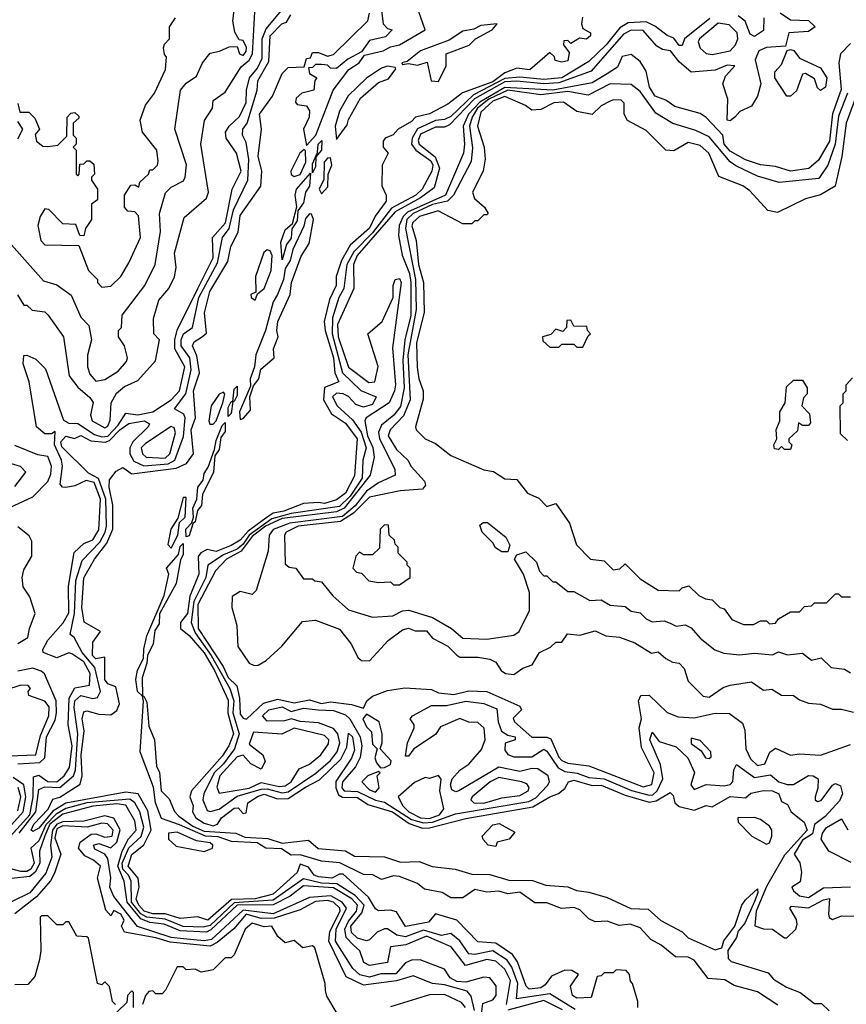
# Model space of a CAD drawing. Extents: x 2668140 to 2765664, y 823621 to 955240.
# Tile 209 of 256: x 2695762 to 2698511, y 871416 to 874689. Entities that reach past the tile are written whole.
import ezdxf

# ---------------------------------------------------------------- set-up
doc = ezdxf.new("R2010")
doc.units = 0

msp = doc.modelspace()

# ---------------------------------------------------------------- linework, layer by layer
at = {"layer": '0CON02XD'}
for points in [[(2695709.4, 871950.6), (2695795.4, 872045), (2695806.7, 872105), (2695807.7, 872172.3), (2695825, 872176.9), (2695855, 872156.5), (2695885, 872155.6), (2695909.2, 872175), (2695927.2, 872202.8), (2695936.2, 872275), (2695922.9, 872345), (2695926.3, 872433.7), (2695945, 872467.5), (2695994, 872476), (2695995.6, 872515), (2695975, 872554.3), (2695935, 872581.2), (2695925, 872584), (2695885, 872567.8), (2695840, 872585), (2695838.8, 872595), (2695855, 872626.2), (2695906.8, 872683.2), (2695925, 872717.5), (2695924.5, 872805.5), (2695942.8, 872917.2), (2695975, 872947.5), (2696005, 872960), (2696025, 872992.5), (2696030, 873095), (2696009.8, 873149.8), (2695982.7, 873157.3), (2695945, 873139.2), (2695915, 873133.8), (2695904.2, 873134.2), (2695896.7, 873145), (2695904.5, 873205), (2695901.1, 873225), (2695877.5, 873275), (2695880, 873320), (2695867.5, 873312.5), (2695845, 873312), (2695817.5, 873335), (2695793.3, 873485), (2695773.1, 873545), (2695775, 873572.5), (2695785, 873574), (2695815, 873560.8), (2695848, 873528), (2695907.3, 873357.3), (2695925, 873348), (2695955, 873346), (2696010.3, 873310.3), (2696035, 873302.5), (2696055, 873303.8), (2696089.5, 873340.5), (2696115, 873380.8), (2696155, 873375.7), (2696205, 873385.6), (2696265.4, 873424.6), (2696292.9, 873455), (2696311.4, 873535), (2696278.1, 873595), (2696277.3, 873625), (2696285, 873656.2), (2696354.6, 873795), (2696405, 873897.5), (2696402.5, 873965), (2696446.4, 874013.6), (2696468.6, 874125), (2696498.1, 874185), (2696482.9, 874245), (2696448, 874295), (2696446.2, 874315), (2696458, 874335), (2696492.6, 874367.4), (2696515, 874413.3), (2696515.8, 874455), (2696525.6, 874495), (2696552.3, 874527.7), (2696568.6, 874561.4), (2696568.2, 874625), (2696581.7, 874658.3), (2696655, 874745.8)], [(2696515.8, 874595.8), (2696505, 874620), (2696491.7, 874621.7), (2696477, 874647), (2696470, 874685), (2696480, 874765)], [(2696960, 874755), (2696970, 874675), (2696985, 874660), (2697000, 874655), (2696977.7, 874632.3), (2696925, 874620), (2696898.3, 874581.7), (2696852.7, 874557.3), (2696815, 874526.7), (2696795, 874527.5), (2696785, 874537.5), (2696765, 874540), (2696745, 874540), (2696735, 874530), (2696721.7, 874528.3), (2696725, 874510), (2696750, 874495), (2696743, 874487), (2696740, 874455), (2696700, 874445), (2696681.7, 874428.3), (2696678.8, 874415), (2696685, 874406.7), (2696715, 874402.5), (2696725.6, 874385.6), (2696724, 874365), (2696705.8, 874325), (2696715, 874270), (2696746.5, 874305), (2696804.4, 874455), (2696856.8, 874523.2), (2696890.6, 874545), (2696908.8, 874571.2), (2696970, 874585), (2696995, 874598.9), (2697025, 874605.6), (2697110, 874655), (2697088.8, 874715)], [(2695965.7, 872244.3), (2695975.7, 872325), (2695969.4, 872365), (2695975, 872387.5), (2695985, 872391.2), (2696025, 872380), (2696065, 872377.5), (2696085, 872392.5), (2696093.8, 872415), (2696081.2, 872471.2), (2696055, 872481.2), (2696044.3, 872495), (2696045, 872570), (2696015, 872564.2), (2696004.3, 872575), (2696005, 872620), (2696030, 872655), (2695976.2, 872686.2), (2695968.6, 872735), (2695975, 872833.3), (2696010, 872895), (2696051.8, 872948.2), (2696071.9, 872995), (2696071.4, 873075), (2696059.2, 873135), (2696060.8, 873159.2), (2696082.3, 873187.7), (2696105, 873200), (2696135, 873178.8), (2696282.2, 873197.8), (2696316.4, 873213.6), (2696340, 873245), (2696331.9, 873325), (2696346.2, 873365), (2696340, 873455), (2696360, 873515), (2696351.2, 873571.2), (2696336.7, 873605), (2696342.3, 873617.7), (2696366.7, 873633.3), (2696383, 873647), (2696376.1, 873713.9), (2696394.3, 873785), (2696453.8, 873885), (2696464, 873935), (2696487.9, 873982.1), (2696495, 874037.5), (2696564, 874135), (2696566.7, 874185), (2696554.3, 874235), (2696566.2, 874325), (2696558.8, 874375), (2696602.5, 874435), (2696635, 874510), (2696655, 874530), (2696707.5, 874532.5), (2696715, 874560), (2696728.3, 874561.7), (2696735, 874580), (2696755, 874580), (2696785, 874567.5), (2696805, 874572.5), (2696920, 874685), (2696925, 874710)], [(2696062.1, 873357.9), (2696065.7, 873415), (2696083.2, 873446.8), (2696110.3, 873469.7), (2696155, 873488.8), (2696213.3, 873555), (2696226.2, 873625), (2696207.5, 873645), (2696206.7, 873695), (2696223.9, 873756.1), (2696257.5, 873795), (2696276.4, 873833.6), (2696282.5, 873865), (2696277, 873913), (2696308.3, 874031.7), (2696382.5, 874095), (2696390, 874115), (2696363.8, 874275), (2696376.7, 874353.3), (2696402.5, 874395), (2696405, 874420), (2696445, 874447.5), (2696498.5, 874531.5), (2696525.3, 874554.7), (2696535.5, 874575), (2696543.3, 874715)], [(2698291.2, 874711.2), (2698325, 874688), (2698385, 874686), (2698406.7, 874665), (2698385, 874650), (2698320, 874645), (2698308.8, 874601.2), (2698245, 874596), (2698220, 874585), (2698207.5, 874555), (2698226.2, 874475), (2698215.6, 874434.4), (2698195, 874401.2), (2698156.7, 874383.3), (2698140, 874365)], [(2695755, 874410), (2695761.7, 874381.7), (2695791.7, 874381.7), (2695811.7, 874361.7), (2695827.5, 874325), (2695813, 874307), (2695817.5, 874285), (2695838.3, 874268.3), (2695855, 874267.5), (2695888.3, 874271.7), (2695918.3, 874301.7), (2695920, 874365), (2695931.7, 874378.3), (2695945, 874380), (2695958.3, 874368.3), (2695958.3, 874361.7), (2695940, 874345), (2695940, 874305), (2695950, 874295), (2695950, 874275), (2695940, 874265), (2695950, 874255), (2695950, 874175), (2695955, 874170), (2695960, 874175), (2695961.7, 874208.3), (2695975, 874210), (2695985, 874220), (2695995, 874220), (2696008.3, 874208.3), (2696010, 874175), (2696000, 874165), (2696000, 874155), (2696020, 874125), (2696020, 874090), (2696000, 874075), (2696000, 874025), (2695980, 873995), (2695975, 873970), (2695961.7, 873971.7), (2695948.3, 874008.3), (2695905, 874010), (2695858.3, 874058.3), (2695845, 874060), (2695830, 874035), (2695822.5, 874005), (2695832.5, 873955), (2695845, 873940), (2695958.3, 873938.3), (2695990, 873855), (2696020, 873825), (2696020, 873815), (2696035, 873800), (2696065, 873802.5), (2696097.5, 873835), (2696125, 873880), (2696163.3, 873965), (2696157, 874037), (2696145, 874050), (2696121.7, 874051.7), (2696110, 874065), (2696110, 874105), (2696131.7, 874138.3), (2696145, 874140), (2696158.3, 874131.7), (2696161.7, 874148.3), (2696190, 874175), (2696195, 874190), (2696205, 874190), (2696220, 874205), (2696221.7, 874218.3), (2696217.5, 874255), (2696170, 874315), (2696162.5, 874355), (2696180, 874405), (2696210, 874445), (2696247, 874523), (2696250, 874565), (2696243, 874573), (2696240, 874595), (2696243, 874607), (2696260, 874625), (2696260, 874665), (2696280, 874695)], [(2695760, 871985), (2695815.6, 872055), (2695825, 872130), (2695845, 872138.5), (2695895, 872136.9), (2695940.6, 872175), (2695947.3, 872195), (2695954.5, 872315), (2695942.6, 872402.6), (2695945.6, 872424.4), (2695965, 872442), (2696005, 872432), (2696020, 872435), (2696030, 872455), (2696011.9, 872535), (2695970, 872585), (2695942.5, 872635), (2695930, 872645), (2695944.5, 872715), (2695948.9, 872825), (2695969.2, 872890.8), (2696028.5, 872951.5), (2696045.5, 872985), (2696050, 873005), (2696048.2, 873095), (2696023.8, 873163.8), (2695990.9, 873180.9), (2695901.7, 873268.3), (2695898.6, 873285), (2695915, 873303.8), (2695943.6, 873296.4), (2695965, 873306), (2695998.8, 873288.8), (2696045.5, 873284.5), (2696060.6, 873289.4), (2696095, 873325.5), (2696125, 873346), (2696175.6, 873355.6), (2696193.3, 873345), (2696188.8, 873335), (2696137.5, 873285), (2696128.1, 873265), (2696128.1, 873245), (2696140.9, 873220.9), (2696175, 873205.6), (2696255, 873211.8), (2696277.1, 873225), (2696306.4, 873303.6), (2696312, 873365), (2696307.7, 873377.7), (2696276.7, 873395), (2696314.6, 873445.4), (2696332.5, 873525), (2696327.8, 873565), (2696298.6, 873605), (2696298.6, 873625), (2696306.2, 873645), (2696336.2, 873665), (2696356.9, 873765), (2696419.8, 873880.2), (2696435.8, 873965), (2696458.6, 873995), (2696473, 874057), (2696520.8, 874155), (2696524.2, 874224.2), (2696515, 874280), (2696502.5, 874305), (2696503.3, 874325), (2696518, 874345), (2696552, 874455), (2696554, 874485), (2696590, 874550), (2696594.2, 874635), (2696633.3, 874675), (2696649.3, 874680.7), (2696663.3, 874705)], [(2698056.9, 874693.1), (2697972.5, 874625), (2697965, 874602.5), (2697955, 874602.5), (2697937.5, 874627.5), (2697915, 874636.7), (2697876, 874666), (2697845, 874682), (2697785, 874678), (2697757.9, 874662.1), (2697712.5, 874605), (2697655, 874550), (2697565, 874495.6), (2697505, 874490), (2697425, 874498.2), (2697375, 874493.5), (2697271.1, 874438.9), (2697195, 874366.9), (2697175, 874357.1), (2697145, 874353.3), (2697084.6, 874325.4), (2697066.9, 874295), (2697064.2, 874275), (2697079.2, 874255), (2697129.1, 874219.1), (2697135.6, 874205), (2697132.5, 874185), (2697100, 874125), (2697079.2, 874105), (2696998.2, 874061.8), (2696935, 873980), (2696872.4, 873917.6), (2696850, 873875), (2696840, 873795), (2696823.1, 873765), (2696802.1, 873697.9), (2696800.9, 873645), (2696835.6, 873515), (2696895.7, 873455.7), (2696947.5, 873435), (2696935, 873410), (2696905, 873401.2), (2696879.5, 873409.5), (2696855.6, 873435.6), (2696837.5, 873445), (2696815, 873447.5), (2696802.5, 873435), (2696818, 873405), (2696868.5, 873358.5), (2696897.4, 873317.4), (2696914.3, 873265), (2696902.9, 873225), (2696901.1, 873165), (2696860.9, 873105), (2696825, 873070.5), (2696665, 873046.8), (2696600.7, 873029.3), (2696524.5, 872975.5), (2696505, 872945.5), (2696485, 872928.5), (2696439.8, 872910.2), (2696387.5, 872875), (2696381.1, 872835), (2696340.4, 872755), (2696332.2, 872685), (2696345, 872650), (2696398.5, 872575), (2696460.5, 872465), (2696473.6, 872425), (2696470.4, 872385), (2696491.5, 872315), (2696475.7, 872265), (2696440, 872215), (2696408.1, 872185), (2696374, 872115), (2696371.2, 872095), (2696385, 872060), (2696395, 872056.2), (2696425, 872064.2), (2696485, 872107.5), (2696565, 872130.4), (2696585, 872132.1), (2696635, 872118.2), (2696655, 872122.2), (2696746.3, 872183.7), (2696795, 872225.8), (2696817.1, 872255), (2696826.7, 872285), (2696820, 872315), (2696805, 872332.5), (2696755, 872350.8), (2696695, 872355.7), (2696665.9, 872364.1), (2696642.3, 872357.7), (2696585, 872356.7), (2696568.8, 872375), (2696590, 872395), (2696634.2, 872404.2), (2696665, 872388.8), (2696705, 872400), (2696754.3, 872394.3), (2696805, 872392), (2696845, 872378), (2696859.2, 872365), (2696894.4, 872305), (2696900, 872275), (2696894.4, 872235.6), (2696878, 872205), (2696834.7, 872155.3), (2696833.5, 872135), (2696840.8, 872125), (2696885, 872122.7), (2696944.6, 872094.6), (2696975, 872088.1), (2697065, 872030.4), (2697105, 872018.5), (2697135, 872021.1), (2697211.3, 872048.7), (2697455, 872090), (2697477.8, 872102.2), (2697517.3, 872142.7), (2697523.8, 872155), (2697518.8, 872175), (2697485, 872198.8), (2697465, 872200), (2697425, 872189.4), (2697355, 872204.2), (2697222.5, 872125), (2697212.3, 872122.3), (2697198.3, 872128.3), (2697194.2, 872145), (2697200, 872165), (2697225, 872193.8), (2697255.7, 872214.3), (2697297.7, 872262.3), (2697310, 872295), (2697306.7, 872333.3), (2697285, 872352), (2697255, 872353.8), (2697225, 872366.2), (2697161.7, 872338.3), (2697145, 872312.5), (2697072.5, 872265), (2697055, 872240), (2697045, 872240), (2697051.2, 872285), (2697073.3, 872335), (2697073.3, 872345), (2697060, 872365), (2697067.5, 872375), (2697130.7, 872409.3), (2697180.7, 872409.3), (2697245, 872423.8), (2697305, 872415.8), (2697348.3, 872398.3), (2697352.5, 872355), (2697364.1, 872324.1), (2697385, 872310), (2697410, 872305), (2697410, 872295), (2697376.7, 872283.3), (2697375, 872260), (2697385, 872246.2), (2697405, 872238.8), (2697465, 872238.8), (2697505, 872263.3), (2697515, 872257.5), (2697552, 872202), (2697575, 872189.2), (2697615.8, 872184.2), (2697655, 872169.4), (2697705, 872165.6), (2697796.3, 872126.3), (2697855, 872110.5), (2697867.6, 872112.4), (2697881.4, 872125), (2697900, 872165), (2697893.2, 872213.2), (2697857.5, 872295), (2697865, 872320), (2697888.8, 872288.8), (2697945, 872272), (2697983.3, 872235), (2698006.1, 872186.1), (2697993.3, 872145), (2698005, 872130), (2698045, 872146.7), (2698105, 872142), (2698125, 872146.7), (2698133.9, 872156.1), (2698136.7, 872195), (2698145, 872212.5), (2698205, 872170), (2698258.3, 872178.3), (2698286.7, 872155), (2698313.6, 872146.4), (2698335, 872146.7), (2698385, 872176.7), (2698400, 872175), (2698417.5, 872165), (2698416.1, 872133.9), (2698406.7, 872105), (2698407.5, 872095), (2698415, 872090), (2698426.9, 872093.1), (2698465, 872144.3), (2698475, 872150), (2698491.5, 872141.5), (2698497.8, 872115), (2698487.8, 872092.2), (2698440.3, 872039.7), (2698405, 872013.8), (2698397.9, 871982.1), (2698365, 871961.4), (2698337.5, 871915), (2698356.4, 871886.4), (2698361.4, 871855), (2698357.1, 871822.9), (2698330, 871805), (2698335, 871792.5), (2698355, 871776.7), (2698385, 871771.2), (2698435, 871802.5), (2698525, 871806.2)], [(2697633, 874697), (2697630, 874675), (2697635, 874660), (2697660, 874645), (2697660, 874635), (2697646.4, 874623.6), (2697623, 874627), (2697595, 874610), (2697585, 874620), (2697571.7, 874618.3), (2697570, 874605), (2697589.3, 874579.3), (2697585, 874552.5), (2697565, 874547.5), (2697543, 874553), (2697540, 874565), (2697525, 874580), (2697457.7, 874522.3), (2697415, 874527.5), (2697375, 874511.9), (2697335, 874481.8), (2697233.9, 874446.1), (2697185, 874407.5), (2697125, 874376), (2697077.5, 874365)], [(2698065, 874572.9), (2698124.4, 874585.6), (2698142.5, 874605), (2698150, 874625), (2698148, 874645), (2698121.2, 874671.2), (2698085, 874677.5), (2698022, 874625), (2698018, 874615), (2698025, 874593.8), (2698045, 874576.2), (2698065, 874572.9)], [(2698236, 874695), (2698235, 874652.5), (2698205, 874632.5), (2698190.8, 874640.8), (2698174.2, 874684.2), (2698151.2, 874701.2)], [(2698140, 874365), (2698125, 874352.5), (2698114.3, 874355), (2698116.7, 874425), (2698100, 874475), (2698109.5, 874500.5), (2698140, 874535), (2698115, 874538), (2698075, 874521.4), (2697995, 874514), (2697955, 874549.2), (2697925.6, 874585.6), (2697899.5, 874589.5), (2697880.9, 874600.9), (2697835, 874652.5), (2697795, 874654.4), (2697769.5, 874640.5), (2697662.6, 874517.4), (2697555, 874479.4), (2697505, 874475.9), (2697415, 874484.7), (2697375, 874482.2), (2697274.4, 874425.6), (2697191.1, 874338.9), (2697175, 874331.4), (2697145, 874331.1), (2697095, 874308.1), (2697087.1, 874287.1), (2697090.6, 874275), (2697143.2, 874233.2), (2697157.8, 874195), (2697139.7, 874130.3), (2697095, 874097.1), (2697010.4, 874049.6), (2696884.4, 873905), (2696871.9, 873875), (2696873.3, 873795), (2696818.1, 873675), (2696820.5, 873635), (2696855, 873533.3), (2696923, 873483), (2696942.5, 873485), (2696953.6, 873536.4), (2696920, 873645), (2696967.5, 873685), (2697004.2, 873765), (2697003.8, 873805), (2697010, 873825), (2697025, 873828.8), (2697030.8, 873815), (2697001.7, 873598.3), (2697011.5, 873475), (2697008.2, 873455), (2696990.8, 873415), (2696914.4, 873365.6), (2696910, 873355), (2696917.9, 873305), (2696936.5, 873266.5), (2696940.6, 873235), (2696926.7, 873175), (2696840.4, 873065), (2696815, 873052.5), (2696635, 873030.5), (2696579.1, 873005), (2696535, 872970.8), (2696497.9, 872922.1), (2696449.2, 872895), (2696413.2, 872856.8), (2696353.8, 872745), (2696355.6, 872665), (2696438.7, 872538.7), (2696455, 872502), (2696484.3, 872474.3), (2696493.1, 872433.1), (2696495, 872380), (2696505, 872366.7), (2696516.1, 872363.9), (2696573, 872417), (2696620.5, 872429.5), (2696675, 872418), (2696725, 872427.5), (2696765, 872415.7), (2696795, 872421.4), (2696865, 872412), (2696905, 872400), (2696916.2, 872425), (2696935, 872440), (2696985, 872458.8), (2697042.1, 872467.9), (2697131.7, 872461.7), (2697155, 872451.2), (2697205, 872445.7), (2697255, 872458), (2697315, 872456), (2697425, 872406.7), (2697430, 872395), (2697403, 872367), (2697407.5, 872355), (2697465, 872303.8), (2697515, 872304.2), (2697528.6, 872298.6), (2697555, 872236.7), (2697565, 872226), (2697585, 872217.5), (2697655, 872208.8), (2697835, 872138.6), (2697864.1, 872145.9), (2697872, 872185), (2697829.2, 872269.2), (2697822, 872335), (2697830, 872365), (2697820, 872425), (2697827.5, 872442.5), (2697855, 872443.3), (2697915, 872386.2), (2697951.7, 872371.7), (2698005, 872368), (2698075, 872383.1), (2698122.3, 872382.3), (2698165, 872350), (2698173.6, 872326.4), (2698176.7, 872265), (2698191.7, 872231.7), (2698215, 872210), (2698240, 872215), (2698256.4, 872253.6), (2698275, 872267.5), (2698325, 872243.3), (2698355, 872248.8), (2698425, 872243.8), (2698525, 872278.8)], [(2697155, 874483.3), (2697180, 874535), (2697180, 874575), (2697256.2, 874603.8), (2697277.5, 874625), (2697332.5, 874655), (2697350, 874675), (2697295, 874669.2), (2697272.4, 874657.6), (2697235, 874651.1), (2697189.8, 874620.2), (2697095, 874585.6), (2697050, 874550), (2697032.5, 874545), (2697035, 874540), (2697055, 874543.3), (2697085, 874537.5), (2697117, 874547), (2697130, 874485), (2697155, 874483.3)], [(2695735, 873940), (2695840.7, 873820.7), (2695885, 873807.5), (2695933, 873773), (2695965, 873700), (2695991.7, 873671.7), (2696000, 873625), (2695987, 873573), (2695986.7, 873535), (2695995, 873510), (2696015, 873487.5), (2696045, 873492.5), (2696089.3, 873520.7), (2696117, 873553), (2696120, 873565), (2696110, 873605), (2696090, 873635), (2696090, 873655), (2696100, 873665), (2696103, 873707), (2696177.5, 873805), (2696212.5, 873875), (2696230, 873985), (2696226.7, 874045), (2696246.4, 874113.6), (2696265, 874132.5), (2696306.4, 874153.6), (2696312.5, 874165), (2696316.1, 874206.1), (2696277.5, 874325), (2696296.7, 874455), (2696315, 874477.5), (2696349.3, 874500.7), (2696370, 874545), (2696395, 874577.5), (2696426.4, 874583.6), (2696458.3, 874598.3), (2696485, 874600), (2696492.5, 874575), (2696505, 874570), (2696515, 874582.5), (2696515.8, 874595.8)], [(2698525, 874610), (2698491.2, 874575), (2698485.7, 874545), (2698493.6, 874456.4), (2698464.5, 874375.5), (2698454.4, 874285), (2698418.3, 874221.7), (2698385.6, 874194.4), (2698325, 874185.7), (2698275, 874200.8), (2698225, 874205.8), (2698175, 874222.9), (2698125, 874251.9), (2698104.4, 874275), (2698100, 874305), (2698045, 874363.8), (2698025, 874376.7), (2697940.5, 874400.5), (2697910.7, 874420.7), (2697875, 874434), (2697856.2, 874465), (2697845, 874517.5), (2697825, 874550), (2697795, 874572.5), (2697765, 874566.7), (2697749.3, 874530.7), (2697715, 874509.2), (2697665, 874478.5), (2697535, 874454.7), (2697375, 874462.8), (2697292.3, 874415), (2697253.9, 874375), (2697236.5, 874335), (2697241.4, 874275), (2697237.5, 874245), (2697177.5, 874105), (2697051.5, 874048.5), (2697037.3, 874035), (2697023.3, 874005), (2697021.2, 873971.2), (2697034.1, 873905.9), (2697058.2, 873845), (2697062.7, 873815), (2697062.1, 873705), (2697042.7, 873625), (2697035.4, 873555.4), (2697040.4, 873465), (2697027.6, 873402.4), (2697006.2, 873373.8), (2696965, 873340.8), (2696955, 873317.5), (2696957.8, 873295), (2697008.8, 873195), (2697010, 873175), (2696955, 873148.6), (2696915, 873120.9), (2696877.5, 873072.5), (2696835, 873036.9), (2696660, 873015), (2696605, 872994.3), (2696591.4, 872975), (2696588.3, 872921.7), (2696548.3, 872791.7), (2696535, 872777.5), (2696495, 872787.5), (2696468.3, 872771.7), (2696466.7, 872735), (2696483.3, 872675), (2696486.7, 872605), (2696525, 872550), (2696541.7, 872541.7), (2696555, 872543.3), (2696581.2, 872558.8), (2696633.9, 872606.1), (2696701.7, 872688.3), (2696745, 872692.5), (2696825, 872662.5), (2696862.5, 872615), (2696887, 872567), (2696898.3, 872558.3), (2696925, 872557.5), (2696987.5, 872625), (2697035, 872660), (2697055, 872666.2), (2697077, 872657), (2697115, 872656.7), (2697135, 872633.3), (2697185, 872606.7), (2697216, 872576)], [(2698325, 874434), (2698312.5, 874435), (2698272.5, 874495), (2698272.5, 874515), (2698295, 874540), (2698313.6, 874586.4), (2698325, 874590), (2698335.9, 874585.9), (2698355, 874561.2), (2698425, 874528.8), (2698446, 874495), (2698441.2, 874465), (2698425, 874453.8), (2698415, 874462.5), (2698405, 874492.5), (2698375, 874510), (2698365, 874507.5), (2698345, 874452.5), (2698325, 874434)], [(2696815, 874290), (2696850.7, 874339.3), (2696855, 874357.5), (2696895, 874427.5), (2696955, 874480), (2696988.3, 874491.7), (2697012.5, 874525), (2697010, 874530), (2696985, 874534.4), (2696965, 874527.5), (2696915, 874494.2), (2696854, 874436), (2696825.7, 874385), (2696810.6, 874335), (2696815, 874290)], [(2698514.4, 874445), (2698485, 874367.5), (2698473.3, 874275), (2698448.8, 874205), (2698418.8, 874161.2), (2698287, 874147), (2698215, 874168.8), (2698142.9, 874202.9), (2698125, 874216.2), (2698055, 874298.8), (2698010.5, 874320.5), (2697934.1, 874344.1), (2697877.7, 874377.7), (2697825, 874450), (2697795, 874473.8), (2697725, 874475.8), (2697651.7, 874438.3), (2697585, 874450.5), (2697495, 874438.5), (2697385, 874454.6), (2697321.5, 874425), (2697284.6, 874395), (2697266.5, 874365), (2697257.8, 874335), (2697267.3, 874262.7), (2697262.7, 874217.3), (2697204.4, 874105.6), (2697184.6, 874085.4), (2697135, 874074.5), (2697070, 874045), (2697049.5, 874025), (2697044.4, 873995), (2697078.2, 873825), (2697080.5, 873725), (2697052.9, 873575), (2697060, 873425), (2697037.6, 873372.4), (2696993.3, 873325), (2696987.5, 873305), (2697015, 873260), (2697052.5, 873225), (2697063.9, 873203.9), (2697107.5, 873155), (2697111.7, 873141.7), (2697101.7, 873128.3), (2697027, 873123), (2696925, 873102), (2696871.3, 873048.7), (2696829.1, 873020.9), (2696687.5, 873005), (2696647.5, 872985), (2696642.5, 872975), (2696645, 872880), (2696658.3, 872868.3), (2696680, 872865), (2696705, 872830), (2696735, 872830), (2696743, 872823), (2696765, 872820), (2696803.6, 872773.6), (2696855, 872727.5), (2696935, 872702.5), (2697003, 872707), (2697035, 872723.3), (2697056.1, 872726.1), (2697135, 872701.2), (2697197.5, 872665), (2697235, 872633.3), (2697315, 872630), (2697405, 872642.5), (2697422.5, 872655), (2697457.5, 872725), (2697457.5, 872785), (2697437.5, 872845), (2697407.5, 872895), (2697415, 872910), (2697445, 872920), (2697480, 872885), (2697490, 872855), (2697505, 872840), (2697515, 872840), (2697535, 872820), (2697545, 872820), (2697585, 872787.5), (2697605, 872787.5), (2697658.3, 872758.3), (2697695, 872760), (2697725, 872742.5), (2697775, 872737.5), (2697795, 872722.5), (2697825, 872717.5), (2697845, 872697.5), (2697865, 872687.5), (2697905, 872690), (2697925, 872682.5), (2697945, 872672.5), (2697975, 872677.5), (2697995, 872667.5), (2698025, 872632.5), (2698073.6, 872593.6), (2698103, 872583), (2698155, 872577.5), (2698205, 872582.5), (2698265, 872577.5), (2698285, 872587.5), (2698315, 872577.5), (2698365, 872582.5), (2698395, 872560), (2698427, 872567), (2698460, 872535), (2698505, 872530), (2698525, 872517.5)], [(2698541.2, 874428.8), (2698510, 874345), (2698495.9, 874234.1), (2698473.3, 874135), (2698425, 874106.7), (2698375, 874093.3), (2698281.7, 874048.3), (2698250, 874055), (2698189.5, 874119.5), (2698166.1, 874136.1), (2698087, 874167), (2698053.3, 874245), (2698025, 874270), (2697985, 874280), (2697937, 874253), (2697910, 874255), (2697845, 874320), (2697783.6, 874353.6), (2697772.5, 874375), (2697771.7, 874411.7), (2697761.7, 874421.7), (2697735, 874422.5), (2697723.3, 874416.7), (2697695, 874402.5), (2697665, 874373.3), (2697615, 874383.3), (2697570, 874415), (2697538, 874412), (2697495, 874390), (2697465, 874387.5), (2697443.6, 874403.6), (2697375, 874433.3), (2697335, 874417.8), (2697295, 874381.2), (2697284.3, 874334.3), (2697306.2, 874265), (2697310, 874225), (2697303.3, 874185), (2697267.5, 874115), (2697273.9, 874093.9), (2697307.5, 874065), (2697320, 874045), (2697315, 874040), (2697305, 874040), (2697285, 874020), (2697275, 874020), (2697265, 874010), (2697235, 874010), (2697153.3, 874053.3), (2697091.2, 874035), (2697069.2, 874015), (2697066.1, 874003.9), (2697080, 873955), (2697087.5, 873875), (2697104.2, 873815), (2697106.7, 873715), (2697080.8, 873615), (2697084.1, 873534.1), (2697088.8, 873495), (2697103.3, 873455), (2697103, 873427), (2697077.5, 873335), (2697080, 873325), (2697110, 873295), (2697145, 873280), (2697195, 873240), (2697305, 873192.5), (2697337, 873187), (2697375, 873162.5), (2697415, 873160), (2697450, 873115), (2697488.3, 873098.3), (2697515, 873070), (2697545, 873080), (2697590, 873015), (2697613, 872943), (2697660, 872895), (2697705, 872890), (2697735, 872860), (2697757, 872863), (2697775, 872880), (2697825, 872830), (2697885, 872792.5), (2697955, 872790), (2697965, 872800), (2697987, 872807), (2698020, 872775), (2698043, 872763), (2698065, 872760), (2698090, 872735), (2698105, 872730), (2698130, 872695), (2698168.3, 872678.3), (2698201.7, 872678.3), (2698225, 872690), (2698245, 872690), (2698255, 872680), (2698275, 872682.5), (2698285, 872697.5), (2698325, 872720), (2698355, 872720), (2698371.7, 872738.3), (2698395, 872740), (2698405, 872750), (2698445, 872750), (2698475, 872780), (2698485, 872780), (2698495, 872770), (2698525, 872770)], [(2695755, 874292.5), (2695772.5, 874325), (2695755, 874350)], [(2697077.5, 874365), (2697065, 874350), (2697020, 874325), (2697003.8, 874306.2), (2696977.5, 874295), (2696970, 874285), (2696970, 874265), (2696987.5, 874245), (2696967.5, 874205), (2696966.4, 874136.4), (2696980, 874105), (2696980, 874085), (2696944.2, 874035.8), (2696925, 873996.2), (2696861.1, 873938.9), (2696831.7, 873888.3), (2696814.4, 873835.6), (2696814, 873805), (2696791.7, 873758.3), (2696774.2, 873685), (2696777.1, 873655), (2696805.5, 873565), (2696810, 873515), (2696822.5, 873485), (2696775, 873466.2), (2696772, 873425), (2696798.8, 873378.8), (2696845, 873347.5), (2696884, 873295), (2696875, 873172.5), (2696845.7, 873115), (2696815, 873092.5), (2696775, 873080), (2696755, 873084), (2696705, 873080), (2696640, 873055), (2696605, 873048.1), (2696584.6, 873035.4), (2696521.6, 872988.4), (2696495, 872958.1), (2696465, 872940.8), (2696415, 872920.8), (2696385, 872927.5), (2696363.6, 872916.4), (2696355.7, 872904.3), (2696357.5, 872845), (2696327.3, 872772.7), (2696320, 872715), (2696296.7, 872685), (2696296.7, 872665), (2696325, 872642), (2696375, 872584.3), (2696410, 872525), (2696455, 872426.7), (2696453.6, 872383.6), (2696472.2, 872315), (2696456.9, 872275), (2696435, 872240.8), (2696333.3, 872125), (2696328, 872105), (2696338.8, 872075), (2696336.7, 872055), (2696347.5, 872035), (2696375, 872017.8), (2696405, 872009.4), (2696420, 872015), (2696433.3, 872035), (2696475, 872067.5), (2696488.8, 872068.8), (2696505, 872050), (2696515, 872052.5), (2696520, 872085), (2696555, 872107.8), (2696575, 872114.3), (2696619.2, 872099.2), (2696655, 872099.4), (2696712.2, 872137.8), (2696758.2, 872161.8), (2696829.8, 872230.2), (2696849.7, 872270.3), (2696855, 872317.5), (2696868, 872305), (2696875, 872260), (2696865, 872233.8), (2696813.5, 872156.5), (2696813.1, 872135), (2696821.8, 872111.8), (2696835, 872104.3), (2696885, 872102.9), (2696919.7, 872079.7), (2697002, 872055), (2697056.7, 872016.7), (2697101.3, 872001.3), (2697125, 872001.9), (2697245, 872033.5), (2697468, 872072), (2697524.5, 872105.5), (2697554.1, 872115.9), (2697575, 872132.5), (2697586.7, 872155), (2697605, 872160.8), (2697665, 872142.9), (2697695, 872144.3), (2697775, 872111.4), (2697855, 872087.1), (2697878.1, 872091.9), (2697925, 872120), (2697935, 872110), (2697940, 872085), (2697955, 872073.3), (2698005, 872061.2), (2698045, 872076.2), (2698065, 872072.5), (2698125, 872106.2), (2698175, 872102.5), (2698193, 872117), (2698235, 872126.7), (2698265, 872125.8), (2698286.7, 872115), (2698295, 872090), (2698315, 872080), (2698327.5, 872055), (2698370.6, 872020.6), (2698380.5, 871995), (2698305, 871911.9), (2698245, 871807.5), (2698210.9, 871725), (2698207, 871677), (2698235, 871666.7), (2698265.8, 871665.8), (2698305, 871636.7), (2698313, 871637), (2698343.3, 871665), (2698347.7, 871682.3), (2698345, 871697.5), (2698322.5, 871735), (2698328.3, 871741.7), (2698385, 871735.8), (2698435, 871763.3), (2698455, 871767.5), (2698451.2, 871715), (2698454.2, 871704.2), (2698465, 871697.5), (2698495, 871710), (2698541.2, 871708.8)], [(2696735, 874180), (2696735, 874210), (2696752.5, 874247.5), (2696754.2, 874275), (2696767, 874287), (2696765.8, 874255), (2696747, 874233), (2696745, 874200), (2696735, 874180)], [(2696675, 874167.5), (2696695, 874174.4), (2696712.9, 874215), (2696712.5, 874252.5), (2696707.5, 874257.5), (2696693.3, 874245), (2696663.8, 874185), (2696664.2, 874174.2), (2696675, 874167.5)], [(2696765, 874110), (2696787, 874133), (2696787.5, 874175), (2696800, 874205), (2696795, 874230), (2696785, 874228.8), (2696774.3, 874215), (2696773, 874157), (2696757.5, 874125), (2696765, 874110)], [(2696635, 873890), (2696630.7, 873949.3), (2696645, 873990), (2696669.3, 874010.7), (2696683, 874067), (2696677.5, 874105), (2696682.5, 874125), (2696728.3, 874178.3), (2696725.8, 874135), (2696712.5, 874115), (2696705, 874080), (2696686.7, 874053.3), (2696685, 874020), (2696666.7, 873993.3), (2696665, 873962.5), (2696648.8, 873941.2), (2696635, 873890)], [(2696495, 873360), (2696505, 873362.5), (2696528.8, 873391.2), (2696526.7, 873435), (2696538.8, 873471.2), (2696557.5, 873495), (2696563.1, 873526.9), (2696607.5, 873565), (2696606.2, 873595), (2696621.2, 873635), (2696616.7, 873655), (2696620, 873685), (2696660.8, 873775), (2696665.7, 873815), (2696697.9, 873902.1), (2696724, 873945), (2696738.8, 874025), (2696732.5, 874042.5), (2696725, 874043.3), (2696712.4, 874027.6), (2696707.1, 874002.9), (2696670, 873925), (2696661.5, 873888.5), (2696645, 873861.2), (2696638.5, 873825), (2696619.5, 873775), (2696605, 873751.2), (2696578.9, 873655), (2696546.7, 873575), (2696543.1, 873535), (2696528.6, 873495), (2696529.3, 873470.7), (2696492.9, 873385), (2696495, 873360)], [(2696545, 873756.7), (2696553, 873777), (2696574.2, 873795), (2696598.5, 873855), (2696600.8, 873905), (2696595, 873920), (2696585, 873923.3), (2696573.8, 873915), (2696545.8, 873835), (2696547, 873783), (2696530, 873775), (2696531.2, 873765), (2696545, 873756.7)], [(2695754.1, 873774.1), (2695775, 873740), (2695785, 873740), (2695803, 873723), (2695845, 873717.5), (2695856.4, 873706.4), (2695907.5, 873635), (2695926.7, 873505), (2695955, 873466.7), (2695995, 873433.3), (2696005.8, 873415.8), (2695997.1, 873375), (2696003.1, 873355), (2696045, 873332.5), (2696055, 873338), (2696062.1, 873357.9)], [(2697635, 873600), (2697651.7, 873638.3), (2697660, 873645), (2697650, 873655), (2697648.3, 873668.3), (2697605, 873670), (2697595, 873690), (2697581.7, 873688.3), (2697580, 873665), (2697568.3, 873651.7), (2697545, 873660), (2697528.3, 873641.7), (2697500, 873635), (2697501.7, 873621.7), (2697525, 873600), (2697555, 873600), (2697565, 873610), (2697605, 873610), (2697615, 873600), (2697635, 873600)], [(2696455, 873370), (2696455, 873400), (2696465, 873420), (2696470, 873420), (2696475, 873460), (2696485, 873470), (2696485, 873440), (2696475, 873420), (2696470, 873420), (2696465, 873380), (2696455, 873370)], [(2698325, 873260), (2698305, 873260), (2698295, 873270), (2698285, 873260), (2698271.7, 873261.7), (2698270, 873275), (2698280, 873295), (2698277.5, 873325), (2698290, 873355), (2698290, 873385), (2698307.5, 873415), (2698311.7, 873468.3), (2698335, 873490), (2698365, 873490), (2698380, 873465), (2698380, 873445), (2698368.3, 873431.7), (2698362.5, 873405), (2698388.3, 873378.3), (2698391.7, 873348.3), (2698385, 873340), (2698365, 873340), (2698351.7, 873348.3), (2698348.3, 873321.7), (2698320, 873295), (2698320, 873285), (2698330, 873275), (2698325, 873260)], [(2698515, 873290), (2698491.7, 873311.7), (2698490, 873405), (2698500, 873415), (2698500, 873445), (2698510, 873455), (2698510, 873475), (2698531.7, 873498.3)], [(2696405, 873343.8), (2696415.6, 873355), (2696437.3, 873415), (2696443.6, 873443.6), (2696440, 873450), (2696425, 873444), (2696398.6, 873405), (2696391.2, 873355), (2696394, 873344), (2696405, 873343.8)], [(2696245, 873231.4), (2696260.8, 873245), (2696280, 873315), (2696275, 873332.5), (2696265, 873336.7), (2696179.7, 873280.3), (2696166.2, 873265), (2696170, 873245), (2696182.5, 873235), (2696245, 873231.4)], [(2696315, 872970), (2696314.4, 872995), (2696333.8, 873016.2), (2696340, 873035), (2696337.5, 873065), (2696351.2, 873095), (2696353.8, 873135), (2696372, 873158), (2696375, 873180), (2696388.8, 873201.2), (2696410, 873260), (2696415, 873290), (2696435, 873340), (2696445, 873350), (2696445, 873320), (2696430.7, 873299.3), (2696425, 873260), (2696410.7, 873239.3), (2696405.8, 873184.2), (2696370, 873110), (2696365.8, 873074.2), (2696353, 873057), (2696345, 873020), (2696337.5, 873012.5), (2696325, 872972.5), (2696315, 872970)], [(2695680, 873045), (2695805, 873102.5), (2695855, 873153.3), (2695865, 873177.5), (2695867.5, 873205), (2695855, 873237.1), (2695822.2, 873242.2), (2695745, 873273.3)], [(2695745, 873137.5), (2695782.5, 873185), (2695763.9, 873203.9), (2695705, 873221.2)], [(2696265, 872932), (2696288.1, 872975), (2696293, 873017), (2696312.5, 873035), (2696315, 873100), (2696305, 873100), (2696288, 873032), (2696264, 872995), (2696254.2, 872944.2), (2696265, 872932)], [(2697025, 872810), (2697060, 872835), (2697060, 872865), (2697050, 872875), (2697050, 872885), (2697020, 872915), (2697020, 872935), (2697010, 872945), (2697008.3, 872958.3), (2696990, 872975), (2696988.3, 873008.3), (2696975, 873010), (2696960, 872995), (2696958.3, 872931.7), (2696935, 872910), (2696905, 872910), (2696891.7, 872918.3), (2696880, 872905), (2696870, 872865), (2696881.7, 872851.7), (2696898.3, 872848.3), (2696923, 872823), (2696955, 872817.5), (2696995, 872820), (2697005, 872810), (2697025, 872810)], [(2697385, 872920), (2697365, 872920), (2697343.6, 872933.6), (2697335, 872950), (2697300, 872985), (2697291.7, 873008.3), (2697303, 873017), (2697317.5, 873017.5), (2697378.3, 872968.3), (2697391.7, 872941.7), (2697385, 872920)], [(2695755, 872614.5), (2695788.8, 872635), (2695793.8, 872665), (2695813.3, 872715), (2695795, 872770), (2695773.6, 872803.6), (2695770, 872835), (2695775, 872860), (2695802.5, 872905), (2695802.5, 872955), (2695793, 872973), (2695755, 873002.5)], [(2698283, 871413), (2698215, 871457.5), (2698138.3, 871478.3), (2698107, 871497), (2698051.7, 871501.7), (2698005, 871562.5), (2697985, 871572.5), (2697943, 871573), (2697895, 871612.5), (2697860.7, 871630.7), (2697825, 871670), (2697791.7, 871681.7), (2697755, 871677.5), (2697715, 871692.5), (2697675, 871690), (2697655, 871700), (2697625, 871730), (2697605, 871737.5), (2697563.6, 871733.6), (2697515, 871753.3), (2697475, 871752.5), (2697425, 871788.8), (2697385, 871783.3), (2697355, 871791.2), (2697315, 871788.8), (2697275, 871797.5), (2697235, 871770), (2697195, 871770), (2697167, 871787), (2697108.3, 871798.3), (2697085, 871817.5), (2697025, 871840), (2697005, 871842.5), (2696965, 871830), (2696936.4, 871846.4), (2696905, 871847.5), (2696826.4, 871886.4), (2696765, 871892), (2696695, 871912), (2696665, 871911.2), (2696632.3, 871932.3), (2696580, 871935), (2696552, 871952), (2696466.4, 871956.4), (2696422, 871972), (2696380, 871975), (2696292.7, 872012.7), (2696233.6, 872033.6), (2696213.3, 872085), (2696207, 872137), (2696162.5, 872255), (2696173, 872423), (2696170, 872440), (2696153.3, 872455), (2696147.5, 872495), (2696153.6, 872526.4), (2696173.8, 872565), (2696174.2, 872595.8), (2696185, 872640), (2696242.5, 872775), (2696257.5, 872845), (2696250, 872865), (2696289.5, 872910.5), (2696295, 872937.5), (2696305, 872947.5), (2696305, 872910), (2696296.7, 872893.3), (2696282.5, 872815), (2696226.7, 872713.3), (2696225, 872680), (2696211.2, 872658.8), (2696205.7, 872614.3), (2696186.2, 872575), (2696185, 872550), (2696169.3, 872500.7), (2696170, 872440), (2696175, 872440), (2696185, 872420), (2696190.7, 872340.7), (2696210, 872295), (2696217, 872207), (2696226.1, 872186.1), (2696232.5, 872125), (2696258.3, 872098.3), (2696276.1, 872056.1), (2696290.7, 872040.7), (2696337.7, 872007.7), (2696375, 871991.2), (2696480, 871985), (2696510.8, 871970.8), (2696587.3, 871967.3), (2696635, 871951.2), (2696721.7, 871961.7), (2696753.8, 871933.8), (2696845, 871925.8), (2696875, 871908), (2696975, 871905.7), (2697027.7, 871887.7), (2697090.7, 871890.7), (2697133.6, 871873.6), (2697210, 871865), (2697265, 871848.8), (2697325, 871847.1), (2697388, 871828), (2697467, 871827), (2697511.7, 871811.7), (2697585, 871805.8), (2697613.6, 871793.6), (2697655, 871788.8), (2697715, 871771.2), (2697793.6, 871733.6), (2697851.7, 871731.7), (2697893.8, 871693.8), (2697965, 871656.7), (2697985, 871636.7), (2698075, 871596.7), (2698096.4, 871603.6), (2698103.9, 871626.1), (2698140, 871675), (2698163.3, 871745), (2698175, 871762.5), (2698215, 871800), (2698216.7, 871786.7), (2698205, 871757.5), (2698173.8, 871685), (2698151.4, 871658.6), (2698145, 871637.5), (2698116.2, 871595), (2698118, 871568), (2698127.5, 871557.5), (2698250.7, 871520.7), (2698268.8, 871498.8), (2698312.3, 871472.3), (2698357.5, 871455), (2698405, 871418.8), (2698428, 871418), (2698454, 871394)], [(2697216, 872576), (2697225, 872570), (2697285, 872570), (2697325, 872562.5), (2697345, 872552.5), (2697363.3, 872525), (2697377.5, 872515), (2697405, 872512), (2697435, 872533.3), (2697466.4, 872543.6), (2697490, 872585), (2697527, 872603), (2697545, 872620), (2697565, 872620), (2697583, 872647), (2697625, 872642.5), (2697675, 872656.7), (2697710.7, 872640.7), (2697756.4, 872636.4), (2697807, 872617), (2697863, 872583), (2697885, 872587.5), (2697910, 872565), (2697933, 872553), (2697955, 872550), (2697971.7, 872531.7), (2697985, 872490), (2698035, 872440), (2698055, 872436.7), (2698101.7, 872468.3), (2698125, 872476.7), (2698195, 872487.5), (2698235, 872460), (2698263, 872463), (2698295, 872443.8), (2698335, 872442.5), (2698355, 872427.5), (2698385, 872416.7), (2698425, 872413.3), (2698465, 872396.7), (2698495, 872396.7), (2698535, 872386.7)], [(2695755.4, 872214.6), (2695829.2, 872219.2), (2695845.7, 872235), (2695850.5, 872305), (2695879.4, 872360.6), (2695884.4, 872385), (2695882.9, 872425), (2695843.9, 872513.9), (2695833.6, 872523.6), (2695805, 872533.3), (2695755, 872523.3)], [(2695695, 872240), (2695815.6, 872244.4), (2695830.7, 872309.3), (2695858.6, 872375), (2695859.2, 872405), (2695845, 872423.8), (2695791.7, 872441.7), (2695790, 872455), (2695797.5, 872465), (2695790, 872475), (2695765, 872476.7), (2695715, 872460)], [(2696961.7, 872201.7), (2696975, 872202.5), (2696995, 872212.5), (2696997.5, 872225), (2696960, 872265), (2696967.5, 872285), (2696967.5, 872315), (2696957.5, 872355), (2696915, 872380), (2696902.5, 872365), (2696915, 872337.5), (2696931.7, 872321.7), (2696935, 872280), (2696950, 872265), (2696943.3, 872235), (2696948.3, 872218.3), (2696961.7, 872201.7)], [(2696425, 872117.5), (2696465, 872123.8), (2696525, 872134.5), (2696565, 872152.5), (2696625, 872139.4), (2696645, 872141.4), (2696664.3, 872155.7), (2696691.2, 872198.8), (2696725.8, 872214.2), (2696763.3, 872245), (2696788.3, 872281.7), (2696790, 872295), (2696775, 872308.8), (2696675, 872333.8), (2696633.9, 872313.9), (2696539.3, 872320.7), (2696525, 872280), (2696570, 872245), (2696577.7, 872222.3), (2696565, 872197.5), (2696530, 872215), (2696505, 872243.3), (2696485, 872238), (2696427.5, 872175), (2696417, 872137), (2696425, 872117.5)], [(2698055, 872232.5), (2698061.7, 872238.3), (2698060, 872255), (2698025, 872292.5), (2697995, 872300), (2697995, 872282.5), (2698028.3, 872258.3), (2698042.5, 872235), (2698055, 872232.5)], [(2697817.5, 871405), (2697817.5, 871425), (2697800, 871485), (2697793, 871493), (2697790, 871515), (2697778.3, 871528.3), (2697745, 871530), (2697735, 871520), (2697705, 871520), (2697695, 871510), (2697681.7, 871508.3), (2697661.7, 871438.3), (2697615, 871436.2), (2697600, 871445), (2697593.9, 871476.1), (2697620, 871515), (2697598.3, 871528.3), (2697575, 871528.8), (2697530.8, 871509.2), (2697509.7, 871480.3), (2697495, 871470.8), (2697455.9, 871465.9), (2697445.8, 871475.8), (2697416.7, 871556.7), (2697401.1, 871581.1), (2697345, 871618.6), (2697285, 871623.3), (2697215.7, 871695.7), (2697145, 871716.7), (2697121.7, 871688.3), (2697045, 871674), (2697015, 871723.3), (2696995, 871728.8), (2696955, 871726.7), (2696945, 871732.5), (2696921.9, 871771.9), (2696837.9, 871847.9), (2696825, 871848), (2696800, 871835), (2696755, 871839.4), (2696741.2, 871845), (2696721.9, 871871.9), (2696695, 871881.2), (2696685, 871853.8), (2696605, 871781.9), (2696545, 871766.2), (2696466.5, 871763.5), (2696387.5, 871695), (2696353.9, 871706.1), (2696295, 871701.4), (2696245, 871716.7), (2696205, 871716.5), (2696176, 871725), (2696157.8, 871745), (2696149.4, 871765), (2696159.2, 871805), (2696155.6, 871835), (2696121.9, 871875), (2696135, 871913.8), (2696174.5, 871945.5), (2696198.6, 871995), (2696188.3, 872058.3), (2696155.8, 872115.8), (2696115, 872121.1), (2695915, 872084.5), (2695871.9, 872058.1), (2695825, 872000.8), (2695805, 871990), (2695800, 871995), (2695809.2, 872015), (2695856.1, 872063.9), (2695872.3, 872097.7), (2695895.7, 872104.3), (2695962.3, 872147.7), (2695970, 872175), (2695965.7, 872244.3)], [(2696945, 872121.2), (2696956.7, 872135), (2696950, 872175), (2696960, 872185), (2696955, 872190), (2696920, 872175), (2696900, 872155), (2696925, 872128.8), (2696945, 872121.2)], [(2695695, 871968.8), (2695773.6, 872055), (2695781.8, 872105), (2695775.4, 872145), (2695739.6, 872169.6)], [(2697125, 872033.8), (2697158, 872045), (2697172, 872065), (2697158.8, 872125), (2697163.6, 872163.6), (2697155, 872176.7), (2697125, 872166.7), (2697110.7, 872169.3), (2697075, 872152.5), (2697020, 872105), (2697036.2, 872075), (2697056, 872055), (2697095, 872035.6), (2697125, 872033.8)], [(2697305, 872084.4), (2697365, 872102), (2697425, 872110), (2697452.5, 872125), (2697456.4, 872136.4), (2697448.3, 872148.3), (2697430, 872155), (2697355, 872170), (2697326.7, 872155), (2697266.7, 872105), (2697262.5, 872095), (2697272.5, 872085), (2697305, 872084.4)], [(2695755, 872058.8), (2695765.5, 872105), (2695756.1, 872136.1)], [(2697608.8, 871398.8), (2697525, 871450.8), (2697414.3, 871434.3), (2697418.1, 871485), (2697398.6, 871538.6), (2697382.6, 871562.6), (2697335, 871592.9), (2697275, 871580.8), (2697255, 871583.8), (2697225, 871626.7), (2697195, 871651.2), (2697165, 871644.4), (2697105, 871661.8), (2697045, 871640), (2697016, 871646), (2696985, 871666.7), (2696975, 871666.7), (2696950, 871655), (2696925, 871630), (2696915, 871626.7), (2696885, 871636), (2696865, 871653.8), (2696863.5, 871675), (2696900, 871720), (2696907.8, 871745), (2696877.3, 871777.3), (2696816.2, 871816.2), (2696765, 871818.8), (2696705, 871832.9), (2696605, 871762.1), (2696475, 871752.7), (2696395, 871677.3), (2696371.7, 871671.7), (2696305, 871674.6), (2696245, 871698.8), (2696185, 871705.4), (2696165, 871716.4), (2696133.9, 871755), (2696131.9, 871825), (2696123.1, 871845), (2696104.6, 871865), (2696102.3, 871885), (2696125, 871935.8), (2696166.2, 871973.8), (2696174.4, 872005), (2696161.4, 872055), (2696144.3, 872085), (2696128, 872098), (2695985, 872085.3), (2695915, 872066.9), (2695882.5, 872047.5), (2695848.1, 872011.9), (2695825, 871959.2), (2695798.8, 871935), (2695810, 871885), (2695798.6, 871865), (2695785, 871856.9), (2695765, 871857.1), (2695693.8, 871876.2)], [(2697380.6, 871415), (2697394.4, 871495), (2697375, 871532), (2697345, 871559.2), (2697315, 871564.3), (2697244.3, 871544.3), (2697196.4, 871606.4), (2697115, 871641.9), (2697046.3, 871613.7), (2696995, 871606.2), (2696985.4, 871554.6), (2696924.5, 871544.5), (2696906, 871555), (2696893.2, 871593.2), (2696871.7, 871611.7), (2696847.8, 871637.8), (2696843.1, 871665), (2696855, 871691.9), (2696881.8, 871725), (2696885.6, 871745), (2696866.2, 871766.2), (2696805, 871803.2), (2696705, 871810), (2696661.4, 871775), (2696605, 871746.2), (2696485, 871745.3), (2696397.3, 871662.7), (2696382.5, 871655), (2696295, 871660.4), (2696241.9, 871681.9), (2696195, 871687.7), (2696165, 871700), (2696119.6, 871755), (2696108.9, 871825), (2696088, 871875), (2696102.1, 871925), (2696124.1, 871965.9), (2696148.6, 871995), (2696144.2, 872025), (2696115, 872077.1), (2696085, 872081.8), (2696005, 872074.6), (2695905, 872048), (2695861.9, 872015), (2695844.8, 871975.2), (2695827.8, 871925), (2695828.8, 871885), (2695813.3, 871855), (2695795, 871840), (2695735, 871833.8)], [(2697295.5, 871365), (2697301.4, 871418.6), (2697335, 871430.8), (2697346.7, 871445), (2697346.6, 871476.6), (2697325, 871504), (2697305, 871505.7), (2697245, 871489.4), (2697215, 871491.1), (2697193.4, 871503.4), (2697175, 871532.5), (2697093.9, 871563.9), (2697065, 871562), (2697045, 871553.8), (2697012.7, 871517.3), (2696963.1, 871516.9), (2696924.6, 871505.4), (2696893.3, 871513.3), (2696870, 871535), (2696812.5, 871625), (2696813.8, 871665), (2696848.2, 871735), (2696834.4, 871755), (2696795.9, 871775.9), (2696725, 871771.1), (2696605, 871716.1), (2696505, 871728.2), (2696399.1, 871630.9), (2696375, 871626.7), (2696306.9, 871633.1), (2696265, 871637.9), (2696154, 871674), (2696074.5, 871774.5), (2696061.9, 871805), (2696064.4, 871835.6), (2696055, 871900), (2696044.3, 871914.3), (2696011.7, 871931.7), (2696006.7, 871945), (2696025, 871950), (2696065, 871936.2), (2696085, 871954.3), (2696095.5, 871995.5), (2696075, 872034.2), (2696045, 872042.2), (2695975, 872024.5), (2695905, 872022), (2695885, 872014), (2695870.7, 871995), (2695863.8, 871945), (2695868.1, 871905), (2695848.8, 871851.2), (2695795, 871785.8), (2695735, 871755.8)], [(2698245, 871947.5), (2698255, 871952.5), (2698263.3, 871975), (2698262.5, 871995), (2698255, 872007.5), (2698225, 872030), (2698205, 872036.7), (2698150, 872035), (2698150.7, 872020.7), (2698196.7, 871975), (2698245, 871947.5)], [(2698527.1, 871887.1), (2698452.5, 871925), (2698426.7, 871965), (2698431.2, 871985), (2698445, 872003.8), (2698495, 872032.5), (2698516.1, 871996.1)], [(2697274.3, 871395), (2697262.9, 871442.9), (2697249.4, 871459.4), (2697175, 871480), (2697134.4, 871484.4), (2697070.7, 871510.7), (2697015, 871494.2), (2696905, 871478.8), (2696847, 871507), (2696790, 871625), (2696792.6, 871657.4), (2696827.8, 871725), (2696826.9, 871735), (2696805.8, 871755), (2696785, 871761.2), (2696745, 871757.5), (2696695, 871730), (2696607.8, 871702.2), (2696565, 871700.5), (2696514.7, 871715.3), (2696473.7, 871666.3), (2696418.8, 871621.2), (2696395, 871609.4), (2696262.1, 871622.1), (2696215, 871636.4), (2696110, 871655), (2696100, 871675), (2696108.8, 871695), (2696098, 871715), (2696075, 871727.5), (2696065, 871710), (2696048.3, 871728.3), (2696020, 871835), (2696030, 871875), (2696007.5, 871895), (2695978.8, 871908.8), (2695957.5, 871935), (2695962.5, 871955), (2695999.2, 871980.8), (2696015, 871982.5), (2696045, 871971.1), (2696068.8, 871975), (2696072.9, 871995), (2696053.9, 872016.1), (2696035, 872018.1), (2695986, 872004), (2695905, 872009.1), (2695885, 871999.1), (2695878.8, 871968.8), (2695898.8, 871915), (2695878, 871852), (2695864.1, 871825.9), (2695817.6, 871772.4), (2695745, 871716.7)], [(2697345, 871940), (2697320, 871945), (2697303, 871963), (2697300, 871975), (2697335, 872012.5), (2697356.4, 872016.4), (2697408.3, 871988.3), (2697390, 871965), (2697350, 871955), (2697345, 871940)], [(2696375, 871924), (2696402.5, 871935), (2696403.8, 871945), (2696395, 871952), (2696349.5, 871959.5), (2696285, 871988.1), (2696256.7, 871985), (2696256.7, 871965), (2696281.7, 871941.7), (2696375, 871924)], [(2696080, 871415), (2696070, 871425), (2696060, 871475), (2696045, 871490), (2696035, 871480), (2696020, 871485), (2695990, 871635), (2695985, 871640), (2695951.7, 871641.7), (2695925, 871690), (2695915, 871690), (2695905, 871680), (2695885, 871680), (2695855, 871710), (2695835, 871710), (2695830, 871705), (2695832.5, 871595), (2695827.5, 871565), (2695811.7, 871508.3), (2695788.3, 871481.7), (2695745, 871480)], [(2696817.5, 871385), (2696783, 871443), (2696778.3, 871461.7), (2696777.5, 871485), (2696743, 871603), (2696735, 871610), (2696703, 871603), (2696675, 871627.5), (2696645, 871620), (2696620.7, 871640.7), (2696600, 871675), (2696575, 871673.3), (2696535, 871685.8), (2696512, 871665), (2696475, 871580), (2696465, 871570), (2696445, 871570), (2696405, 871530), (2696365, 871522.5), (2696345, 871532.5), (2696315, 871530), (2696305, 871540), (2696285, 871540), (2696247, 871463), (2696235, 871450), (2696215, 871450), (2696205, 871460), (2696191.7, 871458.3), (2696180, 871445), (2696170, 871415)], [(2696140, 871405), (2696140, 871455), (2696135, 871460), (2696120, 871445), (2696118.3, 871421.7), (2696085, 871390)], [(2697244, 871405), (2697231.2, 871421.2), (2697175, 871448), (2697125, 871446.7), (2696995, 871407.5)], [(2697567.1, 871397.1), (2697505, 871427.8), (2697385, 871396.7)]]:
    msp.add_lwpolyline(points, dxfattribs=at)

doc.saveas('drawing.dxf')
